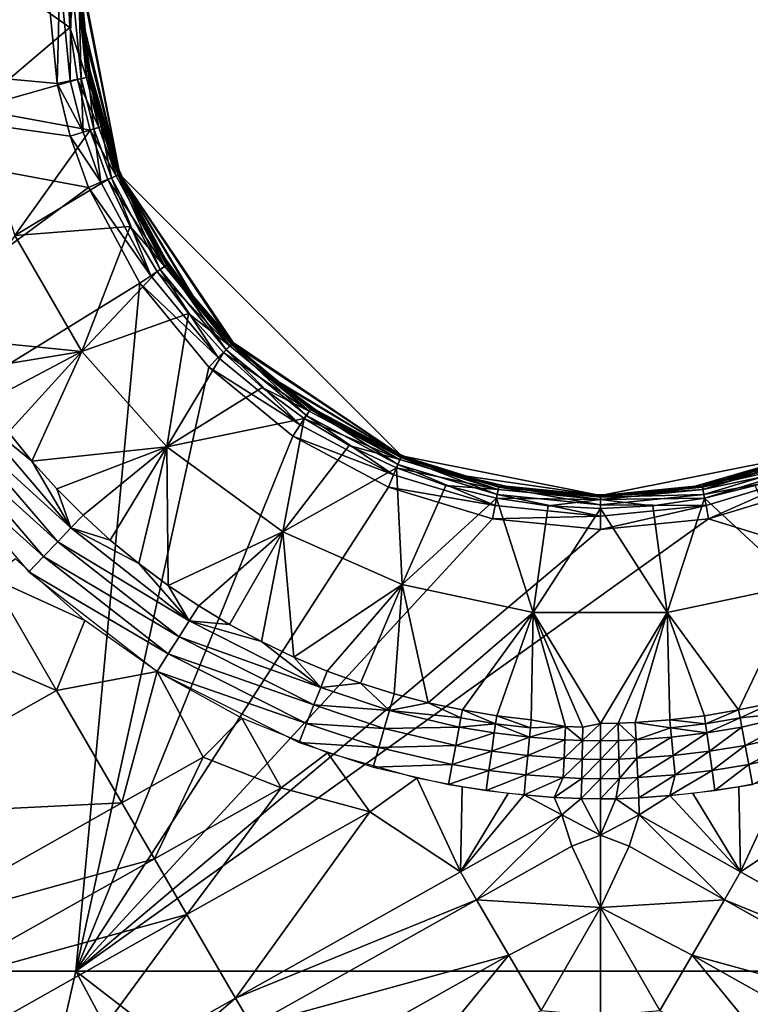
# Model space of a CAD drawing. Header units: inches. Extents: x -23.7 to 23.7, y -7.1 to 20.5.
# Tile 28 of 71: x -2 to 0.5, y -3.5 to -0.2. Entities that reach past the tile are written whole.
import ezdxf

# ---------------------------------------------------------------- set-up
doc = ezdxf.new("R2010")
doc.units = ezdxf.units.IN
doc.layers.get('0').update_dxf_attribs({"true_color": 0xc2ced6})

msp = doc.modelspace()

# ---------------------------------------------------------------- linework, layer by layer
for points in [[(-2.0645, 0), (-2.1395, -0.4563), (-1.8117, -0.1784), (-2.0645, 0)], [(-1.8204, 0), (-2.0645, 0), (-1.8117, -0.1784), (-1.8204, 0)], [(-1.8555, -0.3691), (-1.8918, 0), (-1.8462, 0), (-1.8555, -0.3691)], [(-1.8462, 0), (-1.8107, -0.3602), (-1.8555, -0.3691), (-1.8462, 0)], [(-1.8107, -0.3602), (-1.8462, 0), (-1.8076, 0), (-1.8107, -0.3602)], [(-1.7898, 0), (-1.8204, 0), (-1.8117, -0.1784), (-1.7898, 0)], [(-1.8117, -0.1784), (-1.7554, -0.3492), (-1.7898, 0), (-1.8117, -0.1784)], [(-1.8076, 0), (-1.7729, -0.3526), (-1.8107, -0.3602), (-1.8076, 0)], [(-1.7729, -0.3526), (-1.8076, 0), (-1.7821, 0), (-1.7729, -0.3526)], [(-1.7783, 0), (-1.7898, 0), (-1.7554, -0.3492), (-1.7783, 0)], [(-1.7821, 0), (-1.7479, -0.3477), (-1.7729, -0.3526), (-1.7821, 0)], [(-1.7821, 0), (-1.7666, -0.1594), (-1.7479, -0.3477), (-1.7821, 0)], [(-1.7821, 0), (-1.7738, 0), (-1.7666, -0.1594), (-1.7821, 0)], [(-1.7783, 0), (-1.7697, -0.1742), (-1.6408, -0.6797), (-1.7783, 0)], [(-1.6408, -0.6797), (-1.7738, 0), (-1.7783, 0), (-1.6408, -0.6797)], [(-1.7554, -0.3492), (-1.7441, -0.3469), (-1.7783, 0), (-1.7554, -0.3492)], [(-1.7783, 0), (-1.7441, -0.3469), (-1.7697, -0.1742), (-1.7783, 0)], [(-1.7738, 0), (-1.6408, -0.6797), (-1.7666, -0.1594), (-1.7738, 0)], [(-1.8555, -0.3691), (-5.3744, -0.0456), (-1.8918, 0), (-1.8555, -0.3691)], [(-5.3744, -3.3997), (-5.3744, -0.0456), (-1.7478, -0.724), (-5.3744, -3.3997)], [(-1.7478, -0.724), (-5.3744, -0.0456), (-1.8104, -0.5492), (-1.7478, -0.724)], [(-1.8104, -0.5492), (-5.3744, -0.0456), (-1.8555, -0.3691), (-1.8104, -0.5492)], [(-1.7666, -0.1594), (-1.6408, -0.6797), (-1.7441, -0.3228), (-1.7666, -0.1594)], [(-1.7479, -0.3477), (-1.7666, -0.1594), (-1.7441, -0.3228), (-1.7479, -0.3477)], [(-1.8117, -0.1784), (-2.1395, -0.4563), (-1.7855, -0.3552), (-1.8117, -0.1784)], [(-1.7554, -0.3492), (-1.8117, -0.1784), (-1.7855, -0.3552), (-1.7554, -0.3492)], [(-1.7441, -0.3469), (-1.6408, -0.6797), (-1.7697, -0.1742), (-1.7441, -0.3469)], [(-1.7479, -0.3477), (-1.7441, -0.3228), (-1.7053, -0.4881), (-1.7479, -0.3477)], [(-1.7441, -0.3228), (-1.6408, -0.6797), (-1.7053, -0.4881), (-1.7441, -0.3228)], [(-1.7421, -0.5284), (-1.7855, -0.3552), (-2.1395, -0.4563), (-1.7421, -0.5284)], [(-1.8555, -0.3691), (-1.8107, -0.3602), (-1.7667, -0.5359), (-1.8555, -0.3691)], [(-1.7667, -0.5359), (-1.8104, -0.5492), (-1.8555, -0.3691), (-1.7667, -0.5359)], [(-1.7667, -0.5359), (-1.8107, -0.3602), (-1.7729, -0.3526), (-1.7667, -0.5359)], [(-1.7127, -0.5195), (-1.7554, -0.3492), (-1.7855, -0.3552), (-1.7127, -0.5195)], [(-1.7855, -0.3552), (-1.7421, -0.5284), (-1.7127, -0.5195), (-1.7855, -0.3552)], [(-1.7298, -0.5247), (-1.7729, -0.3526), (-1.7479, -0.3477), (-1.7298, -0.5247)], [(-1.7729, -0.3526), (-1.7298, -0.5247), (-1.7667, -0.5359), (-1.7729, -0.3526)], [(-1.7441, -0.3469), (-1.7554, -0.3492), (-1.7127, -0.5195), (-1.7441, -0.3469)], [(-1.7479, -0.3477), (-1.7054, -0.5173), (-1.7298, -0.5247), (-1.7479, -0.3477)], [(-1.7053, -0.4881), (-1.7054, -0.5173), (-1.7479, -0.3477), (-1.7053, -0.4881)], [(-1.7441, -0.3469), (-1.7017, -0.5162), (-1.6408, -0.6797), (-1.7441, -0.3469)], [(-1.7127, -0.5195), (-1.7017, -0.5162), (-1.7441, -0.3469), (-1.7127, -0.5195)], [(-1.7421, -0.5284), (-2.1395, -0.4563), (-1.9992, -0.8883), (-1.7421, -0.5284)], [(-1.7054, -0.5173), (-1.7053, -0.4881), (-1.6492, -0.6529), (-1.7054, -0.5173)], [(-1.7053, -0.4881), (-1.6408, -0.6797), (-1.6492, -0.6529), (-1.7053, -0.4881)], [(-1.6819, -0.6967), (-1.7421, -0.5284), (-1.9992, -0.8883), (-1.6819, -0.6967)], [(-1.8104, -0.5492), (-1.7667, -0.5359), (-1.7056, -0.7065), (-1.8104, -0.5492)], [(-1.7056, -0.7065), (-1.7667, -0.5359), (-1.7298, -0.5247), (-1.7056, -0.7065)], [(-1.6535, -0.6849), (-1.7127, -0.5195), (-1.7421, -0.5284), (-1.6535, -0.6849)], [(-1.7421, -0.5284), (-1.6819, -0.6967), (-1.6535, -0.6849), (-1.7421, -0.5284)], [(-1.67, -0.6917), (-1.7298, -0.5247), (-1.7054, -0.5173), (-1.67, -0.6917)], [(-1.7298, -0.5247), (-1.67, -0.6917), (-1.7056, -0.7065), (-1.7298, -0.5247)], [(-1.7017, -0.5162), (-1.7127, -0.5195), (-1.6535, -0.6849), (-1.7017, -0.5162)], [(-1.7054, -0.5173), (-1.6465, -0.682), (-1.67, -0.6917), (-1.7054, -0.5173)], [(-1.6492, -0.6529), (-1.6465, -0.682), (-1.7054, -0.5173), (-1.6492, -0.6529)], [(-1.6429, -0.6805), (-1.6408, -0.6797), (-1.7017, -0.5162), (-1.6429, -0.6805)], [(-1.6535, -0.6849), (-1.6429, -0.6805), (-1.7017, -0.5162), (-1.6535, -0.6849)], [(-1.7056, -0.7065), (-1.7478, -0.724), (-1.8104, -0.5492), (-1.7056, -0.7065)], [(-1.6492, -0.6529), (-1.6408, -0.6797), (-1.5756, -0.8147), (-1.6492, -0.6529)], [(-1.6465, -0.682), (-1.6492, -0.6529), (-1.5756, -0.8147), (-1.6465, -0.682)], [(-1.6055, -0.8581), (-1.6819, -0.6967), (-1.9992, -0.8883), (-1.6055, -0.8581)], [(-1.535, -1.0257), (-1.7056, -0.7065), (-1.67, -0.6917), (-1.535, -1.0257)], [(-1.4881, -0.9943), (-1.6535, -0.6849), (-1.6819, -0.6967), (-1.4881, -0.9943)], [(-1.6819, -0.6967), (-1.6055, -0.8581), (-1.4881, -0.9943), (-1.6819, -0.6967)], [(-1.503, -1.0042), (-1.67, -0.6917), (-1.6465, -0.682), (-1.503, -1.0042)], [(-1.67, -0.6917), (-1.503, -1.0042), (-1.535, -1.0257), (-1.67, -0.6917)], [(-1.6429, -0.6805), (-1.6535, -0.6849), (-1.4881, -0.9943), (-1.6429, -0.6805)], [(-1.6465, -0.682), (-1.4818, -0.9901), (-1.503, -1.0042), (-1.6465, -0.682)], [(-1.6465, -0.682), (-1.5756, -0.8147), (-1.4846, -0.9706), (-1.6465, -0.682)], [(-1.4846, -0.9706), (-1.4818, -0.9901), (-1.6465, -0.682), (-1.4846, -0.9706)], [(-1.6408, -0.6797), (-1.6429, -0.6805), (-1.5683, -0.8382), (-1.6408, -0.6797)], [(-1.4881, -0.9943), (-1.4786, -0.988), (-1.6429, -0.6805), (-1.4881, -0.9943)], [(-1.5683, -0.8382), (-1.6429, -0.6805), (-1.4786, -0.988), (-1.5683, -0.8382)], [(-1.6408, -0.6797), (-1.4786, -0.988), (-1.3746, -1.1281), (-1.6408, -0.6797)], [(-1.6408, -0.6797), (-1.5683, -0.8382), (-1.4786, -0.988), (-1.6408, -0.6797)], [(-1.2574, -1.2574), (-1.6408, -0.6797), (-1.3746, -1.1281), (-1.2574, -1.2574)], [(-1.6408, -0.6797), (-1.2574, -1.2574), (-0.6797, -1.6408), (-1.6408, -0.6797)], [(-1.2542, -1.2542), (-1.6408, -0.6797), (-0.6797, -1.6408), (-1.2542, -1.2542)], [(-1.5756, -0.8147), (-1.6408, -0.6797), (-1.4846, -0.9706), (-1.5756, -0.8147)], [(-1.3771, -1.118), (-1.6408, -0.6797), (-1.2542, -1.2542), (-1.3771, -1.118)], [(-1.4846, -0.9706), (-1.6408, -0.6797), (-1.3771, -1.118), (-1.4846, -0.9706)], [(-5.3744, -3.3997), (-1.7478, -0.724), (-1.573, -1.0511), (-5.3744, -3.3997)], [(-1.7478, -0.724), (-1.7056, -0.7065), (-1.535, -1.0257), (-1.7478, -0.724)], [(-1.535, -1.0257), (-1.573, -1.0511), (-1.7478, -0.724), (-1.535, -1.0257)], [(-1.6055, -0.8581), (-1.9992, -0.8883), (-1.7707, -1.2846), (-1.6055, -0.8581)], [(-1.6055, -0.8581), (-1.7707, -1.2846), (-1.5136, -1.0114), (-1.6055, -0.8581)], [(-1.4881, -0.9943), (-1.6055, -0.8581), (-1.5136, -1.0114), (-1.4881, -0.9943)], [(-1.9992, -0.8883), (-2.2327, -1.2383), (-1.7707, -1.2846), (-1.9992, -0.8883)], [(-1.4818, -0.9901), (-1.4846, -0.9706), (-1.3771, -1.118), (-1.4818, -0.9901)], [(-1.3054, -1.3054), (-1.535, -1.0257), (-1.503, -1.0042), (-1.3054, -1.3054)], [(-1.2656, -1.2656), (-1.4881, -0.9943), (-1.5136, -1.0114), (-1.2656, -1.2656)], [(-1.2782, -1.2782), (-1.503, -1.0042), (-1.4818, -0.9901), (-1.2782, -1.2782)], [(-1.503, -1.0042), (-1.2782, -1.2782), (-1.3054, -1.3054), (-1.503, -1.0042)], [(-1.4786, -0.988), (-1.4881, -0.9943), (-1.2656, -1.2656), (-1.4786, -0.988)], [(-1.4818, -0.9901), (-1.2602, -1.2602), (-1.2782, -1.2782), (-1.4818, -0.9901)], [(-1.4818, -0.9901), (-1.3771, -1.118), (-1.2542, -1.2542), (-1.4818, -0.9901)], [(-1.2542, -1.2542), (-1.2602, -1.2602), (-1.4818, -0.9901), (-1.2542, -1.2542)], [(-1.2656, -1.2656), (-1.2574, -1.2574), (-1.4786, -0.988), (-1.2656, -1.2656)], [(-1.3746, -1.1281), (-1.4786, -0.988), (-1.2574, -1.2574), (-1.3746, -1.1281)], [(-1.5136, -1.0114), (-1.7707, -1.2846), (-1.4072, -1.1549), (-1.5136, -1.0114)], [(-1.573, -1.0511), (-1.535, -1.0257), (-1.3054, -1.3054), (-1.573, -1.0511)], [(-1.5136, -1.0114), (-1.4072, -1.1549), (-1.2656, -1.2656), (-1.5136, -1.0114)], [(-1.573, -1.0511), (-1.7915, -3.3997), (-5.3744, -3.3997), (-1.573, -1.0511)], [(-1.7915, -3.3997), (-1.573, -1.0511), (-1.3377, -1.3377), (-1.7915, -3.3997)], [(-1.3054, -1.3054), (-1.3377, -1.3377), (-1.573, -1.0511), (-1.3054, -1.3054)], [(-1.4806, -1.6104), (-1.4072, -1.1549), (-1.7707, -1.2846), (-1.4806, -1.6104)], [(-1.4072, -1.1549), (-1.4806, -1.6104), (-1.2873, -1.2873), (-1.4072, -1.1549)], [(-1.2656, -1.2656), (-1.4072, -1.1549), (-1.2873, -1.2873), (-1.2656, -1.2656)], [(-2.2327, -1.2383), (-2.1676, -1.3491), (-1.7707, -1.2846), (-2.2327, -1.2383)], [(-0.9943, -1.4881), (-1.2656, -1.2656), (-1.2873, -1.2873), (-0.9943, -1.4881)], [(-1.0042, -1.503), (-1.2782, -1.2782), (-1.2602, -1.2602), (-1.0042, -1.503)], [(-1.2574, -1.2574), (-1.2656, -1.2656), (-0.9943, -1.4881), (-1.2574, -1.2574)], [(-1.2602, -1.2602), (-1.2542, -1.2542), (-1.118, -1.3771), (-1.2602, -1.2602)], [(-1.2602, -1.2602), (-0.9901, -1.4818), (-1.0042, -1.503), (-1.2602, -1.2602)], [(-1.118, -1.3771), (-0.9901, -1.4818), (-1.2602, -1.2602), (-1.118, -1.3771)], [(-1.2574, -1.2574), (-1.1281, -1.3746), (-0.6797, -1.6408), (-1.2574, -1.2574)], [(-0.9943, -1.4881), (-0.988, -1.4786), (-1.2574, -1.2574), (-0.9943, -1.4881)], [(-1.1281, -1.3746), (-1.2574, -1.2574), (-0.988, -1.4786), (-1.1281, -1.3746)], [(-0.6797, -1.6408), (-1.118, -1.3771), (-1.2542, -1.2542), (-0.6797, -1.6408)], [(-2.0969, -1.4566), (-1.7707, -1.2846), (-2.1676, -1.3491), (-2.0969, -1.4566)], [(-2.0217, -1.5594), (-1.7707, -1.2846), (-2.0969, -1.4566), (-2.0217, -1.5594)], [(-2.0217, -1.5594), (-1.9414, -1.6583), (-1.7707, -1.2846), (-2.0217, -1.5594)], [(-1.7707, -1.2846), (-1.9414, -1.6583), (-1.4806, -1.6104), (-1.7707, -1.2846)], [(-1.1549, -1.4072), (-1.2873, -1.2873), (-1.4806, -1.6104), (-1.1549, -1.4072)], [(-1.3377, -1.3377), (-1.3054, -1.3054), (-1.0257, -1.535), (-1.3377, -1.3377)], [(-1.0257, -1.535), (-1.3054, -1.3054), (-1.2782, -1.2782), (-1.0257, -1.535)], [(-1.2873, -1.2873), (-1.1549, -1.4072), (-0.9943, -1.4881), (-1.2873, -1.2873)], [(-1.2782, -1.2782), (-1.0042, -1.503), (-1.0257, -1.535), (-1.2782, -1.2782)], [(-1.7915, -3.3997), (-1.3377, -1.3377), (-1.0511, -1.573), (-1.7915, -3.3997)], [(-1.0257, -1.535), (-1.0511, -1.573), (-1.3377, -1.3377), (-1.0257, -1.535)], [(-1.1281, -1.3746), (-0.988, -1.4786), (-0.6797, -1.6408), (-1.1281, -1.3746)], [(-1.118, -1.3771), (-0.6797, -1.6408), (-0.9706, -1.4846), (-1.118, -1.3771)], [(-0.9901, -1.4818), (-1.118, -1.3771), (-0.9706, -1.4846), (-0.9901, -1.4818)], [(-1.4806, -1.6104), (-1.0114, -1.5136), (-1.1549, -1.4072), (-1.4806, -1.6104)], [(-0.9943, -1.4881), (-1.1549, -1.4072), (-1.0114, -1.5136), (-0.9943, -1.4881)], [(-0.988, -1.4786), (-0.9943, -1.4881), (-0.6849, -1.6535), (-0.988, -1.4786)], [(-0.6797, -1.6408), (-0.988, -1.4786), (-0.8383, -1.5683), (-0.6797, -1.6408)], [(-0.6849, -1.6535), (-0.6805, -1.6429), (-0.988, -1.4786), (-0.6849, -1.6535)], [(-0.988, -1.4786), (-0.6805, -1.6429), (-0.8383, -1.5683), (-0.988, -1.4786)], [(-1.8082, -1.8869), (-2.1466, -1.4911), (-2.2008, -1.5287), (-1.8082, -1.8869)], [(-1.9414, -1.6583), (-2.0217, -1.5594), (-2.1466, -1.4911), (-1.9414, -1.6583)], [(-1.8082, -1.8869), (-1.9414, -1.6583), (-2.1466, -1.4911), (-1.8082, -1.8869)], [(-0.7065, -1.7056), (-1.0257, -1.535), (-1.0042, -1.503), (-0.7065, -1.7056)], [(-0.6849, -1.6535), (-0.9943, -1.4881), (-1.0114, -1.5136), (-0.6849, -1.6535)], [(-0.6917, -1.67), (-1.0042, -1.503), (-0.9901, -1.4818), (-0.6917, -1.67)], [(-1.0042, -1.503), (-0.6917, -1.67), (-0.7065, -1.7056), (-1.0042, -1.503)], [(-0.9901, -1.4818), (-0.682, -1.6465), (-0.6917, -1.67), (-0.9901, -1.4818)], [(-0.9901, -1.4818), (-0.9706, -1.4846), (-0.8147, -1.5756), (-0.9901, -1.4818)], [(-0.8147, -1.5756), (-0.682, -1.6465), (-0.9901, -1.4818), (-0.8147, -1.5756)], [(-0.9706, -1.4846), (-0.6797, -1.6408), (-0.8147, -1.5756), (-0.9706, -1.4846)], [(-1.8535, -1.9342), (-2.2008, -1.5287), (-2.2583, -1.5687), (-1.8535, -1.9342)], [(-2.2008, -1.5287), (-1.8535, -1.9342), (-1.8082, -1.8869), (-2.2008, -1.5287)], [(-1.4806, -1.6104), (-1.085, -1.8996), (-1.0114, -1.5136), (-1.4806, -1.6104)], [(-1.0114, -1.5136), (-1.085, -1.8996), (-0.8581, -1.6055), (-1.0114, -1.5136)], [(-1.0511, -1.573), (-1.0257, -1.535), (-0.7065, -1.7056), (-1.0511, -1.573)], [(-1.0114, -1.5136), (-0.8581, -1.6055), (-0.6849, -1.6535), (-1.0114, -1.5136)], [(-1.9015, -1.9843), (-2.2583, -1.5687), (-2.3183, -1.6103), (-1.9015, -1.9843)], [(-2.2583, -1.5687), (-1.9015, -1.9843), (-1.8535, -1.9342), (-2.2583, -1.5687)], [(-1.0511, -1.573), (-0.724, -1.7478), (-1.7915, -3.3997), (-1.0511, -1.573)], [(-0.7065, -1.7056), (-0.724, -1.7478), (-1.0511, -1.573), (-0.7065, -1.7056)], [(-0.8383, -1.5683), (-0.6805, -1.6429), (-0.6797, -1.6408), (-0.8383, -1.5683)], [(-0.8147, -1.5756), (-0.6797, -1.6408), (-0.6529, -1.6492), (-0.8147, -1.5756)], [(-0.8147, -1.5756), (-0.6529, -1.6492), (-0.682, -1.6465), (-0.8147, -1.5756)], [(-2.3183, -1.6103), (-1.9516, -2.0366), (-1.9015, -1.9843), (-2.3183, -1.6103)], [(-1.4806, -1.6104), (-1.9414, -1.6583), (-1.8563, -1.753), (-1.4806, -1.6104)], [(-1.4806, -1.6104), (-1.8563, -1.753), (-1.7665, -1.8434), (-1.4806, -1.6104)], [(-1.4806, -1.6104), (-1.7665, -1.8434), (-1.6737, -1.928), (-1.4806, -1.6104)], [(-1.4806, -1.6104), (-1.6737, -1.928), (-1.5768, -2.008), (-1.4806, -1.6104)], [(-1.5768, -2.008), (-1.4761, -2.0831), (-1.4806, -1.6104), (-1.5768, -2.008)], [(-1.085, -1.8996), (-1.4806, -1.6104), (-1.4761, -2.0831), (-1.085, -1.8996)], [(-0.6967, -1.6819), (-0.8581, -1.6055), (-1.085, -1.8996), (-0.6967, -1.6819)], [(-0.6849, -1.6535), (-0.8581, -1.6055), (-0.6967, -1.6819), (-0.6849, -1.6535)], [(-0.3526, -1.7729), (-0.6917, -1.67), (-0.682, -1.6465), (-0.3526, -1.7729)], [(-0.6805, -1.6429), (-0.6849, -1.6535), (-0.3492, -1.7554), (-0.6805, -1.6429)], [(-0.682, -1.6465), (-0.3477, -1.7479), (-0.3526, -1.7729), (-0.682, -1.6465)], [(-0.682, -1.6465), (-0.6529, -1.6492), (-0.4881, -1.7053), (-0.682, -1.6465)], [(-0.4881, -1.7053), (-0.3477, -1.7479), (-0.682, -1.6465), (-0.4881, -1.7053)], [(-0.6797, -1.6408), (-0.6805, -1.6429), (-0.5162, -1.7017), (-0.6797, -1.6408)], [(-0.3492, -1.7554), (-0.3469, -1.7441), (-0.6805, -1.6429), (-0.3492, -1.7554)], [(-0.6805, -1.6429), (-0.3469, -1.7441), (-0.5162, -1.7017), (-0.6805, -1.6429)], [(-0.6797, -1.6408), (-0.3469, -1.7441), (0, -1.776), (-0.6797, -1.6408)], [(-0.5162, -1.7017), (-0.3469, -1.7441), (-0.6797, -1.6408), (-0.5162, -1.7017)], [(-0.4881, -1.7053), (-0.6797, -1.6408), (0, -1.776), (-0.4881, -1.7053)], [(-0.6529, -1.6492), (-0.6797, -1.6408), (-0.4881, -1.7053), (-0.6529, -1.6492)], [(0, -1.776), (0.3469, -1.7441), (0.6797, -1.6408), (0, -1.776)], [(0.3228, -1.7441), (0, -1.776), (0.6797, -1.6408), (0.3228, -1.7441)], [(0.4881, -1.7053), (0.3228, -1.7441), (0.6797, -1.6408), (0.4881, -1.7053)], [(0.6797, -1.6408), (0.3469, -1.7441), (0.5162, -1.7017), (0.6797, -1.6408)], [(0.3477, -1.7479), (0.682, -1.6465), (0.6917, -1.67), (0.3477, -1.7479)], [(0.6529, -1.6492), (0.682, -1.6465), (0.3477, -1.7479), (0.6529, -1.6492)], [(0.6797, -1.6408), (0.6529, -1.6492), (0.4881, -1.7053), (0.6797, -1.6408)], [(-1.9414, -1.6583), (-1.8082, -1.8869), (-1.8563, -1.753), (-1.9414, -1.6583)], [(-0.3602, -1.8107), (-0.7065, -1.7056), (-0.6917, -1.67), (-0.3602, -1.8107)], [(-0.3492, -1.7554), (-0.6849, -1.6535), (-0.6967, -1.6819), (-0.3492, -1.7554)], [(-0.6917, -1.67), (-0.3526, -1.7729), (-0.3602, -1.8107), (-0.6917, -1.67)], [(0.3477, -1.7479), (0.4881, -1.7053), (0.6529, -1.6492), (0.3477, -1.7479)], [(0.6917, -1.67), (0.3526, -1.7729), (0.3477, -1.7479), (0.6917, -1.67)], [(0.6967, -1.6819), (0.6849, -1.6535), (0.3492, -1.7554), (0.6967, -1.6819)], [(0.3492, -1.7554), (0.6849, -1.6535), (0.5162, -1.7017), (0.3492, -1.7554)], [(0.3526, -1.7729), (0.6917, -1.67), (0.7065, -1.7056), (0.3526, -1.7729)], [(-0.6967, -1.6819), (-1.085, -1.8996), (-0.6771, -2.0802), (-0.6967, -1.6819)], [(-0.724, -1.7478), (-0.7065, -1.7056), (-0.3602, -1.8107), (-0.724, -1.7478)], [(-0.5284, -1.7421), (-0.6967, -1.6819), (-0.6771, -2.0802), (-0.5284, -1.7421)], [(-0.6967, -1.6819), (-0.5284, -1.7421), (-0.3492, -1.7554), (-0.6967, -1.6819)], [(0, -1.776), (-0.3228, -1.7441), (-0.4881, -1.7053), (0, -1.776)], [(-0.3477, -1.7479), (-0.4881, -1.7053), (-0.3228, -1.7441), (-0.3477, -1.7479)], [(0.3477, -1.7479), (0.3228, -1.7441), (0.4881, -1.7053), (0.3477, -1.7479)], [(0.5162, -1.7017), (0.3469, -1.7441), (0.3492, -1.7554), (0.5162, -1.7017)], [(0.3492, -1.7554), (0.3552, -1.7855), (0.6967, -1.6819), (0.3492, -1.7554)], [(0.7065, -1.7056), (0.3602, -1.8107), (0.3526, -1.7729), (0.7065, -1.7056)], [(0.6967, -1.6819), (0.3552, -1.7855), (0.5284, -1.7421), (0.6967, -1.6819)], [(0.3691, -1.8555), (0.3602, -1.8107), (0.7065, -1.7056), (0.3691, -1.8555)], [(0.7065, -1.7056), (0.724, -1.7478), (0.3691, -1.8555), (0.7065, -1.7056)], [(-1.7915, -3.3997), (-0.724, -1.7478), (-0.3691, -1.8555), (-1.7915, -3.3997)], [(-0.3602, -1.8107), (-0.3691, -1.8555), (-0.724, -1.7478), (-0.3602, -1.8107)], [(-0.5284, -1.7421), (-0.6771, -2.0802), (-0.3552, -1.7855), (-0.5284, -1.7421)], [(-0.3492, -1.7554), (-0.5284, -1.7421), (-0.3552, -1.7855), (-0.3492, -1.7554)], [(0, -1.8076), (-0.3526, -1.7729), (-0.3477, -1.7479), (0, -1.8076)], [(-0.3469, -1.7441), (-0.3492, -1.7554), (0, -1.7898), (-0.3469, -1.7441)], [(-0.3477, -1.7479), (-0.3228, -1.7441), (-0.1594, -1.7666), (-0.3477, -1.7479)], [(-0.3477, -1.7479), (0, -1.7821), (0, -1.8076), (-0.3477, -1.7479)], [(-0.1594, -1.7666), (0, -1.7821), (-0.3477, -1.7479), (-0.1594, -1.7666)], [(-0.1743, -1.7697), (0, -1.776), (-0.3469, -1.7441), (-0.1743, -1.7697)], [(0, -1.7898), (0, -1.7783), (-0.3469, -1.7441), (0, -1.7898)], [(0, -1.7783), (-0.1743, -1.7697), (-0.3469, -1.7441), (0, -1.7783)], [(-0.3228, -1.7441), (0, -1.776), (-0.1594, -1.7666), (-0.3228, -1.7441)], [(0.1743, -1.7697), (0.3469, -1.7441), (0, -1.776), (0.1743, -1.7697)], [(0.1594, -1.7666), (0, -1.776), (0.3228, -1.7441), (0.1594, -1.7666)], [(0, -1.7821), (0.1594, -1.7666), (0.3228, -1.7441), (0, -1.7821)], [(0.3228, -1.7441), (0.3477, -1.7479), (0, -1.7821), (0.3228, -1.7441)], [(0, -1.7821), (0.3477, -1.7479), (0.3526, -1.7729), (0, -1.7821)], [(0.3492, -1.7554), (0.3469, -1.7441), (0.1743, -1.7697), (0.3492, -1.7554)], [(0.3552, -1.7855), (0.6753, -2.0808), (0.5284, -1.7421), (0.3552, -1.7855)], [(5.3744, -3.3997), (0.3691, -1.8555), (0.724, -1.7478), (5.3744, -3.3997)], [(-1.7665, -1.8434), (-1.8563, -1.753), (-1.8082, -1.8869), (-1.7665, -1.8434)], [(0, -1.8462), (-0.3602, -1.8107), (-0.3526, -1.7729), (0, -1.8462)], [(0, -1.7898), (-0.3492, -1.7554), (-0.3552, -1.7855), (0, -1.7898)], [(-0.3526, -1.7729), (0, -1.8076), (0, -1.8462), (-0.3526, -1.7729)], [(-0.1743, -1.7697), (0, -1.7783), (0, -1.776), (-0.1743, -1.7697)], [(-0.1594, -1.7666), (0, -1.776), (0, -1.7738), (-0.1594, -1.7666)], [(0, -1.7821), (-0.1594, -1.7666), (0, -1.7738), (0, -1.7821)], [(0.3492, -1.7554), (0, -1.7783), (0, -1.7898), (0.3492, -1.7554)], [(0.3552, -1.7855), (0.3492, -1.7554), (0, -1.7898), (0.3552, -1.7855)], [(0, -1.7783), (0.3492, -1.7554), (0.1743, -1.7697), (0, -1.7783)], [(0, -1.7738), (0, -1.776), (0.1594, -1.7666), (0, -1.7738)], [(0, -1.7821), (0, -1.7738), (0.1594, -1.7666), (0, -1.7821)], [(0.1743, -1.7697), (0, -1.776), (0, -1.7783), (0.1743, -1.7697)], [(0, -1.8076), (0.3526, -1.7729), (0.3602, -1.8107), (0, -1.8076)], [(0.3526, -1.7729), (0, -1.8076), (0, -1.7821), (0.3526, -1.7729)], [(-0.3552, -1.7855), (-0.6771, -2.0802), (-0.2297, -2.1755), (-0.3552, -1.7855)], [(-0.3691, -1.8555), (-0.3602, -1.8107), (0, -1.8462), (-0.3691, -1.8555)], [(-0.3552, -1.7855), (-0.2297, -2.1755), (-0.1784, -1.8117), (-0.3552, -1.7855)], [(-0.3552, -1.7855), (-0.1784, -1.8117), (0, -1.7898), (-0.3552, -1.7855)], [(-0.2297, -2.1755), (0, -1.8204), (-0.1784, -1.8117), (-0.2297, -2.1755)], [(0, -1.7898), (-0.1784, -1.8117), (0, -1.8204), (0, -1.7898)], [(0.1784, -1.8117), (0.3552, -1.7855), (0, -1.7898), (0.1784, -1.8117)], [(0.1784, -1.8117), (0, -1.7898), (0, -1.8204), (0.1784, -1.8117)], [(0.3602, -1.8107), (0, -1.8462), (0, -1.8076), (0.3602, -1.8107)], [(0, -1.8918), (0, -1.8462), (0.3602, -1.8107), (0, -1.8918)], [(0.3602, -1.8107), (0.3691, -1.8555), (0, -1.8918), (0.3602, -1.8107)], [(0, -1.8204), (0.2278, -2.1757), (0.1784, -1.8117), (0, -1.8204)], [(0.2278, -2.1757), (0.3552, -1.7855), (0.1784, -1.8117), (0.2278, -2.1757)], [(0.3552, -1.7855), (0.2278, -2.1757), (0.6753, -2.0808), (0.3552, -1.7855)], [(-1.8082, -1.8869), (-1.6737, -1.928), (-1.7665, -1.8434), (-1.8082, -1.8869)], [(0, -1.8462), (0, -1.8918), (-0.3691, -1.8555), (0, -1.8462)], [(0, -1.8204), (-0.2297, -2.1755), (0.2278, -2.1757), (0, -1.8204)], [(0, -1.8918), (0.3691, -1.8555), (-1.7915, -3.3997), (0, -1.8918)], [(-1.7915, -3.3997), (0.3691, -1.8555), (5.3744, -3.3997), (-1.7915, -3.3997)], [(-0.3691, -1.8555), (0, -1.8918), (-1.7915, -3.3997), (-0.3691, -1.8555)], [(-1.4041, -2.2037), (-1.8082, -1.8869), (-1.8535, -1.9342), (-1.4041, -2.2037)], [(-1.5768, -2.008), (-1.6737, -1.928), (-1.8082, -1.8869), (-1.5768, -2.008)], [(-1.4041, -2.2037), (-1.5768, -2.008), (-1.8082, -1.8869), (-1.4041, -2.2037)], [(-1.085, -1.8996), (-1.4761, -2.0831), (-1.3718, -2.1531), (-1.085, -1.8996)], [(-1.2664, -2.2167), (-1.085, -1.8996), (-1.3718, -2.1531), (-1.2664, -2.2167)], [(-1.085, -1.8996), (-1.2664, -2.2167), (-1.158, -2.275), (-1.085, -1.8996)], [(-1.158, -2.275), (-1.0469, -2.3281), (-1.085, -1.8996), (-1.158, -2.275)], [(-1.0469, -2.3281), (-0.6771, -2.0802), (-1.085, -1.8996), (-1.0469, -2.3281)], [(-1.4389, -2.2584), (-1.8535, -1.9342), (-1.9015, -1.9843), (-1.4389, -2.2584)], [(-1.8535, -1.9342), (-1.4389, -2.2584), (-1.4041, -2.2037), (-1.8535, -1.9342)], [(-1.7606, -2.2024), (-1.997, -1.9925), (-2.0801, -2.0568), (-1.7606, -2.2024)], [(-1.4758, -2.3162), (-1.9015, -1.9843), (-1.9516, -2.0366), (-1.4758, -2.3162)], [(-1.9015, -1.9843), (-1.4758, -2.3162), (-1.4389, -2.2584), (-1.9015, -1.9843)], [(-1.4761, -2.0831), (-1.5768, -2.008), (-1.4041, -2.2037), (-1.4761, -2.0831)], [(-1.9516, -2.0366), (-1.5142, -2.3766), (-1.4758, -2.3162), (-1.9516, -2.0366)], [(-1.8571, -2.4418), (-2.0801, -2.0568), (-2.372, -2.2215), (-1.8571, -2.4418)], [(-2.0801, -2.0568), (-1.8571, -2.4418), (-1.7606, -2.2024), (-2.0801, -2.0568)], [(-1.3718, -2.1531), (-1.4761, -2.0831), (-1.4041, -2.2037), (-1.3718, -2.1531)], [(-1.0469, -2.3281), (-0.9334, -2.3758), (-0.6771, -2.0802), (-1.0469, -2.3281)], [(-0.9334, -2.3758), (-0.8197, -2.4173), (-0.6771, -2.0802), (-0.9334, -2.3758)], [(-0.6771, -2.0802), (-0.8197, -2.4173), (-0.7043, -2.4533), (-0.6771, -2.0802)], [(-0.5886, -2.4835), (-0.6771, -2.0802), (-0.7043, -2.4533), (-0.5886, -2.4835)], [(-0.6771, -2.0802), (-0.5886, -2.4835), (-0.2297, -2.1755), (-0.6771, -2.0802)], [(0.2278, -2.1757), (0.4717, -2.5084), (0.6753, -2.0808), (0.2278, -2.1757)], [(0.4717, -2.5084), (0.5886, -2.4835), (0.6753, -2.0808), (0.4717, -2.5084)], [(-1.2664, -2.2167), (-1.3718, -2.1531), (-1.4041, -2.2037), (-1.2664, -2.2167)], [(-0.5886, -2.4835), (-0.4717, -2.5084), (-0.2297, -2.1755), (-0.5886, -2.4835)], [(-0.3545, -2.5278), (-0.2297, -2.1755), (-0.4717, -2.5084), (-0.3545, -2.5278)], [(-0.2297, -2.1755), (-0.3545, -2.5278), (-0.2369, -2.5419), (-0.2297, -2.1755)], [(-0.2297, -2.1755), (-0.2369, -2.5419), (-0.1193, -2.5646), (-0.2297, -2.1755)], [(-0.2297, -2.1755), (0.0001, -2.5548), (0.2278, -2.1757), (-0.2297, -2.1755)], [(-0.2297, -2.1755), (-0.1193, -2.5646), (-0.0601, -2.5674), (-0.2297, -2.1755)], [(-0.0601, -2.5674), (0.0001, -2.5548), (-0.2297, -2.1755), (-0.0601, -2.5674)], [(0.2278, -2.1757), (0.0001, -2.5548), (0.06, -2.5538), (0.2278, -2.1757)], [(0.2278, -2.1757), (0.06, -2.5538), (0.1185, -2.5511), (0.2278, -2.1757)], [(0.237, -2.5419), (0.2278, -2.1757), (0.1185, -2.5511), (0.237, -2.5419)], [(0.3546, -2.5278), (0.2278, -2.1757), (0.237, -2.5419), (0.3546, -2.5278)], [(0.4717, -2.5084), (0.2278, -2.1757), (0.3546, -2.5278), (0.4717, -2.5084)], [(-1.5142, -2.3766), (-1.7606, -2.2024), (-1.8571, -2.4418), (-1.5142, -2.3766)], [(-0.9552, -2.4314), (-1.4041, -2.2037), (-1.4389, -2.2584), (-0.9552, -2.4314)], [(-1.158, -2.275), (-1.2664, -2.2167), (-1.4041, -2.2037), (-1.158, -2.275)], [(-0.9552, -2.4314), (-1.158, -2.275), (-1.4041, -2.2037), (-0.9552, -2.4314)], [(-1.8571, -2.4418), (-2.372, -2.2215), (-2.6237, -2.8745), (-1.8571, -2.4418)], [(-0.9787, -2.491), (-1.4389, -2.2584), (-1.4758, -2.3162), (-0.9787, -2.491)], [(-1.4389, -2.2584), (-0.9787, -2.491), (-0.9552, -2.4314), (-1.4389, -2.2584)], [(-0.9552, -2.4314), (-1.0469, -2.3281), (-1.158, -2.275), (-0.9552, -2.4314)], [(-1.0034, -2.554), (-1.4758, -2.3162), (-1.5142, -2.3766), (-1.0034, -2.554)], [(-1.4758, -2.3162), (-1.0034, -2.554), (-0.9787, -2.491), (-1.4758, -2.3162)], [(-0.9334, -2.3758), (-1.0469, -2.3281), (-0.9552, -2.4314), (-0.9334, -2.3758)], [(-1.6345, -2.8252), (-1.5142, -2.3766), (-1.8571, -2.4418), (-1.6345, -2.8252)], [(-1.3571, -2.6697), (-1.5142, -2.3766), (-1.6345, -2.8252), (-1.3571, -2.6697)], [(-1.5142, -2.3766), (-1.0292, -2.6196), (-1.0034, -2.554), (-1.5142, -2.3766)], [(-1.5142, -2.3766), (-1.3571, -2.6697), (-1.2246, -2.5359), (-1.5142, -2.3766)], [(-0.8197, -2.4173), (-0.9334, -2.3758), (-0.9552, -2.4314), (-0.8197, -2.4173)], [(-0.7207, -2.5106), (-0.8197, -2.4173), (-0.9552, -2.4314), (-0.7207, -2.5106)], [(-0.7043, -2.4533), (-0.8197, -2.4173), (-0.7207, -2.5106), (-0.7043, -2.4533)], [(-1.6345, -2.8252), (-1.8571, -2.4418), (-2.6237, -2.8745), (-1.6345, -2.8252)], [(-0.7207, -2.5106), (-0.9552, -2.4314), (-0.9787, -2.491), (-0.7207, -2.5106)], [(-0.7207, -2.5106), (-0.5886, -2.4835), (-0.7043, -2.4533), (-0.7207, -2.5106)], [(-0.4768, -2.5356), (-0.5886, -2.4835), (-0.7207, -2.5106), (-0.4768, -2.5356)], [(-0.4717, -2.5084), (-0.5886, -2.4835), (-0.4768, -2.5356), (-0.4717, -2.5084)], [(0.4717, -2.5084), (0.4768, -2.5356), (0.5886, -2.4835), (0.4717, -2.5084)], [(0.5886, -2.4835), (0.4768, -2.5356), (0.7207, -2.5106), (0.5886, -2.4835)], [(-0.7383, -2.5718), (-0.9787, -2.491), (-1.0034, -2.554), (-0.7383, -2.5718)], [(-0.9787, -2.491), (-0.7383, -2.5718), (-0.7207, -2.5106), (-0.9787, -2.491)], [(-0.4827, -2.5669), (-0.7207, -2.5106), (-0.7383, -2.5718), (-0.4827, -2.5669)], [(-0.7207, -2.5106), (-0.4827, -2.5669), (-0.4768, -2.5356), (-0.7207, -2.5106)], [(-0.3583, -2.5551), (-0.4717, -2.5084), (-0.4768, -2.5356), (-0.3583, -2.5551)], [(-0.3583, -2.5551), (-0.3545, -2.5278), (-0.4717, -2.5084), (-0.3583, -2.5551)], [(0.3546, -2.5278), (0.3585, -2.5551), (0.4717, -2.5084), (0.3546, -2.5278)], [(0.3585, -2.5551), (0.4768, -2.5356), (0.4717, -2.5084), (0.3585, -2.5551)], [(0.7207, -2.5106), (0.4768, -2.5356), (0.4827, -2.5669), (0.7207, -2.5106)], [(0.7207, -2.5106), (0.4827, -2.5669), (0.4944, -2.6291), (0.7207, -2.5106)], [(0.4944, -2.6291), (0.7383, -2.5718), (0.7207, -2.5106), (0.4944, -2.6291)], [(-1.2246, -2.5359), (-1.3571, -2.6697), (-1.0907, -2.7738), (-1.2246, -2.5359)], [(-1.0907, -2.7738), (-0.9318, -2.6552), (-1.2246, -2.5359), (-1.0907, -2.7738)], [(-0.7568, -2.6363), (-1.0034, -2.554), (-1.0292, -2.6196), (-0.7568, -2.6363)], [(-1.0034, -2.554), (-0.7568, -2.6363), (-0.7383, -2.5718), (-1.0034, -2.554)], [(-0.3583, -2.5551), (-0.4768, -2.5356), (-0.4827, -2.5669), (-0.3583, -2.5551)], [(-0.3545, -2.5278), (-0.3583, -2.5551), (-0.2395, -2.5694), (-0.3545, -2.5278)], [(-0.2395, -2.5694), (-0.2369, -2.5419), (-0.3545, -2.5278), (-0.2395, -2.5694)], [(-0.2369, -2.5419), (-0.2395, -2.5694), (-0.1193, -2.5646), (-0.2369, -2.5419)], [(-0.0612, -2.6131), (0.0001, -2.6141), (0.0001, -2.5548), (-0.0612, -2.6131)], [(0.0001, -2.5548), (-0.0601, -2.5674), (-0.0612, -2.6131), (0.0001, -2.5548)], [(0.06, -2.5538), (0.0001, -2.5548), (0.0001, -2.6141), (0.06, -2.5538)], [(0.0001, -2.6141), (0.0614, -2.6131), (0.06, -2.5538), (0.0001, -2.6141)], [(0.1213, -2.6103), (0.1185, -2.5511), (0.06, -2.5538), (0.1213, -2.6103)], [(0.06, -2.5538), (0.0614, -2.6131), (0.1213, -2.6103), (0.06, -2.5538)], [(0.237, -2.5419), (0.1185, -2.5511), (0.2395, -2.5694), (0.237, -2.5419)], [(0.2395, -2.5694), (0.1185, -2.5511), (0.1213, -2.6103), (0.2395, -2.5694)], [(0.3585, -2.5551), (0.3546, -2.5278), (0.237, -2.5419), (0.3585, -2.5551)], [(0.237, -2.5419), (0.2395, -2.5694), (0.3585, -2.5551), (0.237, -2.5419)], [(0.4768, -2.5356), (0.3585, -2.5551), (0.3629, -2.5866), (0.4768, -2.5356)], [(0.3629, -2.5866), (0.4827, -2.5669), (0.4768, -2.5356), (0.3629, -2.5866)], [(-0.4944, -2.6291), (-0.7383, -2.5718), (-0.7568, -2.6363), (-0.4944, -2.6291)], [(-0.7383, -2.5718), (-0.4944, -2.6291), (-0.4827, -2.5669), (-0.7383, -2.5718)], [(-0.3628, -2.5867), (-0.4827, -2.5669), (-0.4944, -2.6291), (-0.3628, -2.5867)], [(-0.4944, -2.6291), (-0.3715, -2.6492), (-0.3628, -2.5867), (-0.4944, -2.6291)], [(-0.4827, -2.5669), (-0.3628, -2.5867), (-0.3583, -2.5551), (-0.4827, -2.5669)], [(-0.2424, -2.6011), (-0.3628, -2.5867), (-0.3715, -2.6492), (-0.2424, -2.6011)], [(-0.3583, -2.5551), (-0.3628, -2.5867), (-0.2424, -2.6011), (-0.3583, -2.5551)], [(-0.2424, -2.6011), (-0.2395, -2.5694), (-0.3583, -2.5551), (-0.2424, -2.6011)], [(-0.1193, -2.5646), (-0.2395, -2.5694), (-0.2424, -2.6011), (-0.1193, -2.5646)], [(-0.2424, -2.6011), (-0.1214, -2.6103), (-0.1193, -2.5646), (-0.2424, -2.6011)], [(-0.1193, -2.5646), (-0.1214, -2.6103), (-0.0612, -2.6131), (-0.1193, -2.5646)], [(-0.0612, -2.6131), (-0.0601, -2.5674), (-0.1193, -2.5646), (-0.0612, -2.6131)], [(0.1213, -2.6103), (0.2425, -2.6011), (0.2395, -2.5694), (0.1213, -2.6103)], [(0.3629, -2.5866), (0.3585, -2.5551), (0.2395, -2.5694), (0.3629, -2.5866)], [(0.2395, -2.5694), (0.2425, -2.6011), (0.3629, -2.5866), (0.2395, -2.5694)], [(0.3629, -2.5866), (0.2425, -2.6011), (0.2483, -2.6638), (0.3629, -2.5866)], [(0.2483, -2.6638), (0.3717, -2.6492), (0.3629, -2.5866), (0.2483, -2.6638)], [(0.4827, -2.5669), (0.3629, -2.5866), (0.3717, -2.6492), (0.4827, -2.5669)], [(0.3717, -2.6492), (0.4944, -2.6291), (0.4827, -2.5669), (0.3717, -2.6492)], [(0.7383, -2.5718), (0.4944, -2.6291), (0.5067, -2.6946), (0.7383, -2.5718)], [(0.5067, -2.6946), (0.7568, -2.6363), (0.7383, -2.5718), (0.5067, -2.6946)], [(-1.0292, -2.6196), (-0.7762, -2.7036), (-0.7568, -2.6363), (-1.0292, -2.6196)], [(-0.3715, -2.6492), (-0.2483, -2.6638), (-0.2424, -2.6011), (-0.3715, -2.6492)], [(-0.1214, -2.6103), (-0.2424, -2.6011), (-0.2483, -2.6638), (-0.1214, -2.6103)], [(-0.2483, -2.6638), (-0.1243, -2.6732), (-0.1214, -2.6103), (-0.2483, -2.6638)], [(-0.0612, -2.6131), (-0.1214, -2.6103), (-0.1243, -2.6732), (-0.0612, -2.6131)], [(-0.1243, -2.6732), (-0.0627, -2.676), (-0.0612, -2.6131), (-0.1243, -2.6732)], [(0.0001, -2.6141), (-0.0612, -2.6131), (-0.0627, -2.676), (0.0001, -2.6141)], [(-0.0627, -2.676), (0.0001, -2.6771), (0.0001, -2.6141), (-0.0627, -2.676)], [(0.0614, -2.6131), (0.0001, -2.6141), (0.0001, -2.6771), (0.0614, -2.6131)], [(0.0001, -2.6771), (0.0629, -2.676), (0.0614, -2.6131), (0.0001, -2.6771)], [(0.1213, -2.6103), (0.0614, -2.6131), (0.0629, -2.676), (0.1213, -2.6103)], [(0.0629, -2.676), (0.1242, -2.6732), (0.1213, -2.6103), (0.0629, -2.676)], [(0.2425, -2.6011), (0.1213, -2.6103), (0.1242, -2.6732), (0.2425, -2.6011)], [(0.1242, -2.6732), (0.2483, -2.6638), (0.2425, -2.6011), (0.1242, -2.6732)], [(-0.9318, -2.6552), (-1.0907, -2.7738), (-0.7873, -2.8565), (-0.9318, -2.6552)], [(-0.9318, -2.6552), (-0.7873, -2.8565), (-0.6275, -2.741), (-0.9318, -2.6552)], [(-0.5067, -2.6946), (-0.7568, -2.6363), (-0.7762, -2.7036), (-0.5067, -2.6946)], [(-0.7568, -2.6363), (-0.5067, -2.6946), (-0.4944, -2.6291), (-0.7568, -2.6363)], [(-0.3715, -2.6492), (-0.4944, -2.6291), (-0.5067, -2.6946), (-0.3715, -2.6492)], [(-0.5067, -2.6946), (-0.3808, -2.715), (-0.3715, -2.6492), (-0.5067, -2.6946)], [(-0.2483, -2.6638), (-0.3715, -2.6492), (-0.3808, -2.715), (-0.2483, -2.6638)], [(0.3717, -2.6492), (0.2483, -2.6638), (0.2545, -2.7298), (0.3717, -2.6492)], [(0.2545, -2.7298), (0.3809, -2.715), (0.3717, -2.6492), (0.2545, -2.7298)], [(0.4944, -2.6291), (0.3717, -2.6492), (0.3809, -2.715), (0.4944, -2.6291)], [(0.3809, -2.715), (0.5067, -2.6946), (0.4944, -2.6291), (0.3809, -2.715)], [(0.7568, -2.6363), (0.5067, -2.6946), (0.5195, -2.7629), (0.7568, -2.6363)], [(-1.5234, -3.0163), (-1.3571, -2.6697), (-1.6345, -2.8252), (-1.5234, -3.0163)], [(-1.0907, -2.7738), (-1.3571, -2.6697), (-1.5234, -3.0163), (-1.0907, -2.7738)], [(-0.3808, -2.715), (-0.2545, -2.7298), (-0.2483, -2.6638), (-0.3808, -2.715)], [(-0.1243, -2.6732), (-0.2483, -2.6638), (-0.2545, -2.7298), (-0.1243, -2.6732)], [(-0.2545, -2.7298), (-0.1274, -2.7393), (-0.1243, -2.6732), (-0.2545, -2.7298)], [(-0.0627, -2.676), (-0.1243, -2.6732), (-0.1274, -2.7393), (-0.0627, -2.676)], [(-0.1274, -2.7393), (-0.0642, -2.7421), (-0.0627, -2.676), (-0.1274, -2.7393)], [(0.0001, -2.6771), (-0.0627, -2.676), (-0.0642, -2.7421), (0.0001, -2.6771)], [(-0.0642, -2.7421), (0, -2.7431), (0.0001, -2.6771), (-0.0642, -2.7421)], [(0, -2.7431), (0.0645, -2.7421), (0.0629, -2.676), (0, -2.7431)], [(0.0629, -2.676), (0.0001, -2.6771), (0, -2.7431), (0.0629, -2.676)], [(0.1242, -2.6732), (0.0629, -2.676), (0.0645, -2.7421), (0.1242, -2.6732)], [(0.0645, -2.7421), (0.1273, -2.7393), (0.1242, -2.6732), (0.0645, -2.7421)], [(0.2483, -2.6638), (0.1242, -2.6732), (0.1273, -2.7393), (0.2483, -2.6638)], [(0.1273, -2.7393), (0.2545, -2.7298), (0.2483, -2.6638), (0.1273, -2.7393)], [(-0.7762, -2.7036), (-0.5195, -2.7629), (-0.5067, -2.6946), (-0.7762, -2.7036)], [(-0.3808, -2.715), (-0.5067, -2.6946), (-0.5195, -2.7629), (-0.3808, -2.715)], [(-0.5195, -2.7629), (-0.3904, -2.7835), (-0.3808, -2.715), (-0.5195, -2.7629)], [(-0.2545, -2.7298), (-0.3808, -2.715), (-0.3904, -2.7835), (-0.2545, -2.7298)], [(0.3809, -2.715), (0.2545, -2.7298), (0.2369, -2.8009), (0.3809, -2.715)], [(0.2369, -2.8009), (0.3905, -2.7835), (0.3809, -2.715), (0.2369, -2.8009)], [(0.5067, -2.6946), (0.3809, -2.715), (0.3905, -2.7835), (0.5067, -2.6946)], [(0.3905, -2.7835), (0.5195, -2.7629), (0.5067, -2.6946), (0.3905, -2.7835)], [(-0.7873, -2.8565), (-0.4784, -3.0613), (-0.6275, -2.741), (-0.7873, -2.8565)], [(-0.4784, -3.0613), (-0.4722, -2.7712), (-0.6275, -2.741), (-0.4784, -3.0613)], [(-0.3904, -2.7835), (-0.2609, -2.7985), (-0.2545, -2.7298), (-0.3904, -2.7835)], [(-0.1274, -2.7393), (-0.2545, -2.7298), (-0.2609, -2.7985), (-0.1274, -2.7393)], [(-0.2609, -2.7985), (-0.158, -2.8068), (-0.1274, -2.7393), (-0.2609, -2.7985)], [(-0.0642, -2.7421), (-0.1274, -2.7393), (-0.158, -2.8068), (-0.0642, -2.7421)], [(-0.158, -2.8068), (-0.0658, -2.8108), (-0.0642, -2.7421), (-0.158, -2.8068)], [(0, -2.7431), (-0.0642, -2.7421), (-0.0658, -2.8108), (0, -2.7431)], [(-0.0658, -2.8108), (0, -2.8119), (0, -2.7431), (-0.0658, -2.8108)], [(0.0645, -2.7421), (0, -2.7431), (0, -2.8119), (0.0645, -2.7421)], [(0, -2.8119), (0.0527, -2.8118), (0.0645, -2.7421), (0, -2.8119)], [(0.1273, -2.7393), (0.0645, -2.7421), (0.0527, -2.8118), (0.1273, -2.7393)], [(0.0527, -2.8118), (0.1305, -2.808), (0.1273, -2.7393), (0.0527, -2.8118)], [(0.2545, -2.7298), (0.1273, -2.7393), (0.1305, -2.808), (0.2545, -2.7298)], [(0.1305, -2.808), (0.2369, -2.8009), (0.2545, -2.7298), (0.1305, -2.808)], [(0.4784, -3.0613), (0.6275, -2.741), (0.4722, -2.7712), (0.4784, -3.0613)], [(0.7873, -2.8565), (0.6275, -2.741), (0.4784, -3.0613), (0.7873, -2.8565)], [(-1.0907, -2.7738), (-1.5234, -3.0163), (-1.4125, -3.2069), (-1.0907, -2.7738)], [(-1.4125, -3.2069), (-0.7873, -2.8565), (-1.0907, -2.7738), (-1.4125, -3.2069)], [(-0.4722, -2.7712), (-0.4784, -3.0613), (-0.3156, -2.793), (-0.4722, -2.7712)], [(0.4722, -2.7712), (0.3156, -2.793), (0.4784, -3.0613), (0.4722, -2.7712)], [(-0.3156, -2.793), (-0.4784, -3.0613), (-0.2609, -2.7985), (-0.3156, -2.793)], [(-0.1317, -2.8669), (-0.2609, -2.7985), (-0.4784, -3.0613), (-0.1317, -2.8669)], [(-0.2609, -2.7985), (-0.1317, -2.8669), (-0.158, -2.8068), (-0.2609, -2.7985)], [(-0.1317, -2.8669), (-0.0658, -2.8108), (-0.158, -2.8068), (-0.1317, -2.8669)], [(-0.0658, -2.8108), (-0.1317, -2.8669), (0, -2.936), (-0.0658, -2.8108)], [(0, -2.936), (0, -2.8119), (-0.0658, -2.8108), (0, -2.936)], [(0.0527, -2.8118), (0, -2.936), (0.1317, -2.8669), (0.0527, -2.8118)], [(0, -2.936), (0.0527, -2.8118), (0, -2.8119), (0, -2.936)], [(0.1317, -2.8669), (0.1305, -2.808), (0.0527, -2.8118), (0.1317, -2.8669)], [(0.2369, -2.8009), (0.1305, -2.808), (0.1317, -2.8669), (0.2369, -2.8009)], [(0.1317, -2.8669), (0.4784, -3.0613), (0.2369, -2.8009), (0.1317, -2.8669)], [(0.3156, -2.793), (0.2369, -2.8009), (0.4784, -3.0613), (0.3156, -2.793)], [(-2.6237, -2.8745), (-2.4012, -3.2575), (-1.6345, -2.8252), (-2.6237, -2.8745)], [(-1.5234, -3.0163), (-1.6345, -2.8252), (-2.4012, -3.2575), (-1.5234, -3.0163)], [(-0.7873, -2.8565), (-1.4125, -3.2069), (-1.2463, -3.4921), (-0.7873, -2.8565)], [(-1.2463, -3.4921), (-0.4784, -3.0613), (-0.7873, -2.8565), (-1.2463, -3.4921)], [(0.7873, -2.8565), (0.4784, -3.0613), (1.2463, -3.4921), (0.7873, -2.8565)], [(-0.1317, -2.8669), (-0.4784, -3.0613), (-0.4232, -3.1561), (-0.1317, -2.8669)], [(-0.4232, -3.1561), (-0.0976, -2.9733), (-0.1317, -2.8669), (-0.4232, -3.1561)], [(-0.1317, -2.8669), (-0.0976, -2.9733), (0, -2.936), (-0.1317, -2.8669)], [(0.1317, -2.8669), (0, -2.936), (0.0976, -2.9733), (0.1317, -2.8669)], [(0.1317, -2.8669), (0.0976, -2.9733), (0.4232, -3.1561), (0.1317, -2.8669)], [(0.4232, -3.1561), (0.4784, -3.0613), (0.1317, -2.8669), (0.4232, -3.1561)], [(-0.0976, -2.9733), (0, -3.1825), (0, -2.936), (-0.0976, -2.9733)], [(0.0976, -2.9733), (0, -2.936), (0, -3.1825), (0.0976, -2.9733)], [(0, -3.1825), (-0.0976, -2.9733), (-0.4232, -3.1561), (0, -3.1825)], [(0, -3.1825), (0.4232, -3.1561), (0.0976, -2.9733), (0, -3.1825)], [(-2.4012, -3.2575), (-2.2901, -3.4485), (-1.5234, -3.0163), (-2.4012, -3.2575)], [(-1.4125, -3.2069), (-1.5234, -3.0163), (-2.2901, -3.4485), (-1.4125, -3.2069)], [(-0.4232, -3.1561), (-0.4784, -3.0613), (-1.2463, -3.4921), (-0.4232, -3.1561)], [(1.2463, -3.4921), (0.4784, -3.0613), (0.4232, -3.1561), (1.2463, -3.4921)], [(-1.2463, -3.4921), (-1.191, -3.587), (-0.4232, -3.1561), (-1.2463, -3.4921)], [(-0.3129, -3.3454), (-0.4232, -3.1561), (-1.191, -3.587), (-0.3129, -3.3454)], [(-0.3129, -3.3454), (0, -3.1825), (-0.4232, -3.1561), (-0.3129, -3.3454)], [(0.3129, -3.3454), (0.4232, -3.1561), (0, -3.1825), (0.3129, -3.3454)], [(1.191, -3.587), (0.4232, -3.1561), (0.3129, -3.3454), (1.191, -3.587)], [(0.4232, -3.1561), (1.191, -3.587), (1.2463, -3.4921), (0.4232, -3.1561)], [(-0.3129, -3.3454), (-0.2026, -3.5345), (0, -3.1825), (-0.3129, -3.3454)], [(-0.2026, -3.5345), (0, -3.5523), (0, -3.1825), (-0.2026, -3.5345)], [(0.2026, -3.5345), (0, -3.1825), (0, -3.5523), (0.2026, -3.5345)], [(0.3129, -3.3454), (0, -3.1825), (0.2026, -3.5345), (0.3129, -3.3454)], [(-2.2901, -3.4485), (-2.1792, -3.6392), (-1.4125, -3.2069), (-2.2901, -3.4485)], [(-1.4125, -3.2069), (-2.1792, -3.6392), (-1.8887, -3.8544), (-1.4125, -3.2069)], [(-1.8887, -3.8544), (-1.2463, -3.4921), (-1.4125, -3.2069), (-1.8887, -3.8544)], [(-1.191, -3.587), (-1.0805, -3.7765), (-0.3129, -3.3454), (-1.191, -3.587)], [(-0.3129, -3.3454), (-1.0805, -3.7765), (-0.6915, -3.8091), (-0.3129, -3.3454)], [(-0.6915, -3.8091), (-0.2026, -3.5345), (-0.3129, -3.3454), (-0.6915, -3.8091)], [(0.3129, -3.3454), (0.2026, -3.5345), (0.6915, -3.8091), (0.3129, -3.3454)], [(0.3129, -3.3454), (1.0805, -3.7765), (1.191, -3.587), (0.3129, -3.3454)], [(0.6915, -3.8091), (1.0805, -3.7765), (0.3129, -3.3454), (0.6915, -3.8091)], [(-5.3744, -3.3997), (-1.7915, -3.3997), (-2.5527, -6.7537), (-5.3744, -3.3997)], [(-1.7915, -3.3997), (0, -6.7537), (-2.5527, -6.7537), (-1.7915, -3.3997)], [(-1.7915, -3.3997), (5.3744, -3.3997), (2.5527, -6.7537), (-1.7915, -3.3997)], [(2.5527, -6.7537), (0, -6.7537), (-1.7915, -3.3997), (2.5527, -6.7537)], [(-1.2463, -3.4921), (-1.8887, -3.8544), (-1.6692, -3.8566), (-1.2463, -3.4921)], [(-1.6692, -3.8566), (-1.191, -3.587), (-1.2463, -3.4921), (-1.6692, -3.8566)]]:
    msp.add_lwpolyline(points)

doc.saveas('drawing.dxf')
